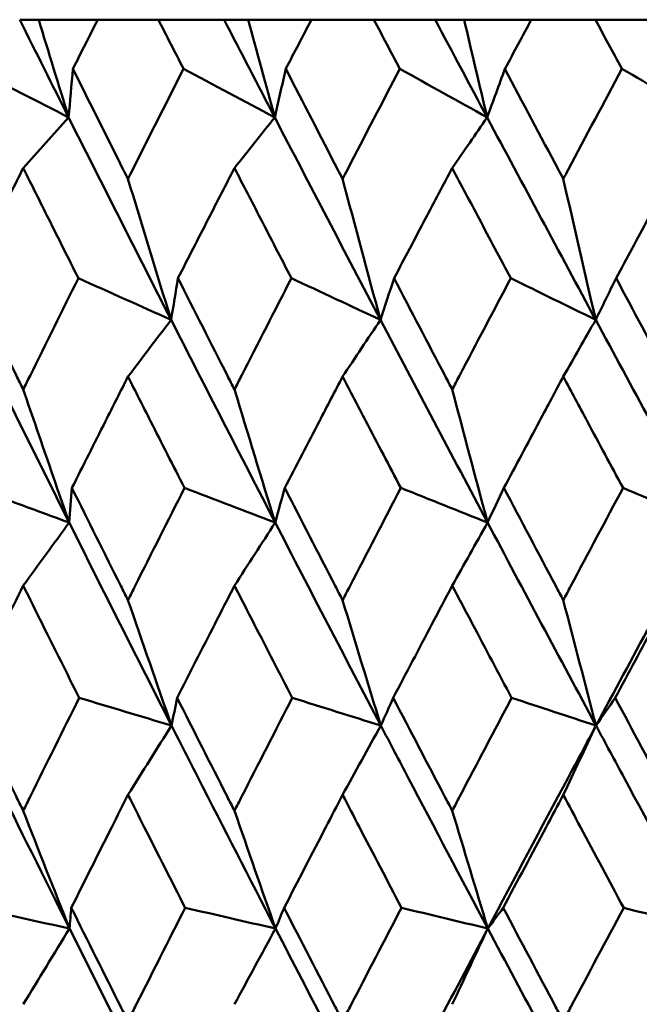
# Model space of a CAD drawing. Header units: millimetres. Extents: x 172 to 1631, y 500 to 2693.
# Tile 115 of 218: x 674.41 to 677.68, y 733.5 to 738.7. Entities that reach past the tile are written whole.
import ezdxf

# ---------------------------------------------------------------- set-up
doc = ezdxf.new("R2010")
doc.units = ezdxf.units.MM
doc.header["$LTSCALE"] = 10
doc.layers.add('Widoczne (ISO)', color=7, linetype='Continuous', lineweight=50)

msp = doc.modelspace()

# ---------------------------------------------------------------- linework, layer by layer
at = {"layer": 'Widoczne (ISO)'}
for p, q in [((674.4093, 738.6986), (674.5096, 738.6986)), ((674.5096, 738.6986), (674.8207, 738.6986)), ((675.1405, 738.6986), (674.8207, 738.6986)), ((675.1405, 738.6986), (675.4873, 738.6986)), ((675.4873, 738.6986), (675.6141, 738.6986)), ((675.6141, 738.6986), (675.9473, 738.6986)), ((676.2769, 738.6986), (675.9473, 738.6986)), ((676.2769, 738.6986), (676.5998, 738.6986)), ((676.5998, 738.6986), (676.7527, 738.6986)), ((676.7527, 738.6986), (677.1066, 738.6986)), ((677.4447, 738.6986), (677.1066, 738.6986)), ((677.4447, 738.6986), (677.7425, 738.6986))]:
    msp.add_line(p, q, dxfattribs=at)
msp.add_circle((684.2343, 768.6986), 50, dxfattribs=at)
for points in [[(674.6673, 738.1832), (674.581, 738.355), (674.495, 738.5269), (674.4093, 738.6986)], [(674.5096, 738.6986), (674.5619, 738.5265), (674.6145, 738.3547), (674.6673, 738.1832)], [(675.7539, 738.1832), (675.6648, 738.355), (675.5759, 738.5269), (675.4873, 738.6986)], [(675.6141, 738.6986), (675.6605, 738.5265), (675.7071, 738.3547), (675.7539, 738.1832)], [(676.874, 738.1832), (676.7824, 738.355), (676.691, 738.5269), (676.5998, 738.6986)], [(676.7527, 738.6986), (676.793, 738.5265), (676.8334, 738.3547), (676.874, 738.1832)], [(674.6673, 738.1832), (674.5009, 738.2685), (674.3345, 738.3539), (674.168, 738.4393)], [(674.6673, 738.1832), (674.6747, 738.2685), (674.6823, 738.3539), (674.69, 738.4393)], [(675.7539, 738.1832), (675.5937, 738.2685), (675.4334, 738.3539), (675.273, 738.4393)], [(675.7539, 738.1832), (675.7733, 738.2685), (675.7928, 738.3539), (675.8124, 738.4393)], [(676.874, 738.1832), (676.7205, 738.2685), (676.567, 738.3539), (676.4134, 738.4393)], [(676.874, 738.1832), (676.9053, 738.2685), (676.9366, 738.3539), (676.968, 738.4393)], [(678.0232, 738.1832), (677.8771, 738.2685), (677.7309, 738.3539), (677.5846, 738.4393)], [(674.4279, 737.916), (674.5076, 738.0052), (674.5875, 738.0942), (674.6673, 738.1832)], [(675.2076, 737.1151), (675.0261, 737.4713), (674.846, 737.8273), (674.6673, 738.1832)], [(675.5417, 737.916), (675.6124, 738.0052), (675.6832, 738.0942), (675.7539, 738.1832)], [(676.3113, 737.1151), (676.1244, 737.4713), (675.9385, 737.8273), (675.7539, 738.1832)], [(676.6899, 737.916), (676.7512, 738.0052), (676.8126, 738.0942), (676.874, 738.1832)], [(677.4464, 737.1151), (677.2546, 737.4713), (677.0638, 737.8273), (676.874, 738.1832)], [(674.9802, 737.8583), (675.0556, 737.6099), (675.1314, 737.3622), (675.2076, 737.1151)], [(676.1118, 737.8583), (676.1779, 737.6099), (676.2444, 737.3622), (676.3113, 737.1151)], [(677.2754, 737.8583), (677.332, 737.6099), (677.389, 737.3622), (677.4464, 737.1151)], [(675.2076, 737.1151), (675.0446, 737.1883), (674.8817, 737.2615), (674.7187, 737.3347)], [(675.2076, 737.1151), (675.2196, 737.1883), (675.2317, 737.2615), (675.2438, 737.3347)], [(676.3113, 737.1151), (676.1549, 737.1883), (675.9985, 737.2615), (675.842, 737.3347)], [(676.3113, 737.1151), (676.3353, 737.1883), (676.3593, 737.2615), (676.3833, 737.3347)], [(677.4464, 737.1151), (677.2971, 737.1883), (677.1478, 737.2615), (676.9985, 737.3347)], [(677.4464, 737.1151), (677.4821, 737.1883), (677.5179, 737.2615), (677.5538, 737.3347)], [(674.6701, 736.0453), (674.4918, 736.4019), (674.3149, 736.7586), (674.1395, 737.1151)], [(674.9802, 736.8156), (675.056, 736.9156), (675.1318, 737.0154), (675.2076, 737.1151)], [(675.7564, 736.0453), (675.5722, 736.4019), (675.3892, 736.7586), (675.2076, 737.1151)], [(676.1118, 736.8156), (676.1783, 736.9156), (676.2448, 737.0154), (676.3113, 737.1151)], [(676.8762, 736.0453), (676.6868, 736.4019), (676.4985, 736.7586), (676.3113, 737.1151)], [(677.2754, 736.8156), (677.3324, 736.9156), (677.3893, 737.0154), (677.4464, 737.1151)], [(678.025, 736.0453), (677.8312, 736.4019), (677.6383, 736.7586), (677.4464, 737.1151)], [(674.4279, 736.7473), (674.5082, 736.5127), (674.5889, 736.2787), (674.6701, 736.0453)], [(675.5417, 736.7473), (675.6129, 736.5127), (675.6845, 736.2787), (675.7564, 736.0453)], [(676.6899, 736.7473), (676.7517, 736.5127), (676.8138, 736.2787), (676.8762, 736.0453)], [(674.6701, 736.0453), (674.5045, 736.1062), (674.3388, 736.1672), (674.1732, 736.2282)], [(674.6701, 736.0453), (674.6749, 736.1062), (674.6798, 736.1672), (674.6847, 736.2282)], [(675.7564, 736.0453), (675.5971, 736.1062), (675.4377, 736.1672), (675.2784, 736.2282)], [(675.7564, 736.0453), (675.7732, 736.1062), (675.7901, 736.1672), (675.807, 736.2282)], [(676.8762, 736.0453), (676.7238, 736.1062), (676.5714, 736.1672), (676.4189, 736.2282)], [(676.8762, 736.0453), (676.9049, 736.1062), (676.9337, 736.1672), (676.9625, 736.2282)], [(678.025, 736.0453), (677.8801, 736.1062), (677.7352, 736.1672), (677.5903, 736.2282)], [(674.4279, 735.7129), (674.5086, 735.8238), (674.5893, 735.9346), (674.6701, 736.0453)], [(675.2098, 734.9745), (675.0285, 735.3314), (674.8486, 735.6883), (674.6701, 736.0453)], [(675.5417, 735.7129), (675.6132, 735.8238), (675.6848, 735.9346), (675.7564, 736.0453)], [(676.3133, 734.9745), (676.1265, 735.3314), (675.9408, 735.6883), (675.7564, 736.0453)], [(676.6899, 735.7129), (676.7519, 735.8238), (676.8141, 735.9346), (676.8762, 736.0453)], [(677.448, 734.9745), (677.2564, 735.3314), (677.0658, 735.6883), (676.8762, 736.0453)], [(677.448, 734.9745), (677.6392, 735.3314), (677.8316, 735.6883), (678.025, 736.0453)], [(674.9802, 735.6359), (675.0564, 735.4149), (675.1329, 735.1944), (675.2098, 734.9745)], [(676.1118, 735.6359), (676.1786, 735.4149), (676.2458, 735.1944), (676.3133, 734.9745)], [(677.2754, 735.6359), (677.3327, 735.4149), (677.3902, 735.1944), (677.448, 734.9745)], [(675.2098, 734.9745), (675.0475, 735.0232), (674.8853, 735.072), (674.723, 735.1207)], [(675.2098, 734.9745), (675.2197, 735.0232), (675.2295, 735.072), (675.2394, 735.1207)], [(676.3133, 734.9745), (676.1577, 735.0232), (676.0021, 735.072), (675.8465, 735.1207)], [(676.3133, 734.9745), (676.3351, 735.0232), (676.357, 735.072), (676.3788, 735.1207)], [(677.448, 734.9745), (677.2997, 735.0232), (677.1514, 735.072), (677.0031, 735.1207)], [(677.448, 734.9745), (677.4817, 735.0232), (677.5155, 735.072), (677.5492, 735.1207)], [(674.9802, 734.6087), (675.0567, 734.7308), (675.1332, 734.8528), (675.2098, 734.9745)], [(676.1118, 734.6087), (676.1789, 734.7308), (676.2461, 734.8528), (676.3133, 734.9745)], [(677.2754, 734.6087), (677.3329, 734.7308), (677.3904, 734.8528), (677.448, 734.9745)], [(674.4279, 734.5249), (674.5089, 734.3173), (674.5903, 734.1102), (674.672, 733.9037)], [(675.5417, 734.5249), (675.6136, 734.3173), (675.6857, 734.1102), (675.7581, 733.9037)], [(676.6899, 734.5249), (676.7522, 734.3173), (676.8148, 734.1102), (676.8777, 733.9037)], [(674.672, 733.9037), (674.5068, 733.9402), (674.3417, 733.9767), (674.1765, 734.0132)], [(674.672, 733.9037), (674.6751, 733.9402), (674.6782, 733.9767), (674.6813, 734.0132)], [(675.7581, 733.9037), (675.5993, 733.9402), (675.4406, 733.9767), (675.2818, 734.0132)], [(675.7581, 733.9037), (675.7732, 733.9402), (675.7883, 733.9767), (675.8035, 734.0132)], [(676.8777, 733.9037), (676.7259, 733.9402), (676.5742, 733.9767), (676.4224, 734.0132)], [(676.8777, 733.9037), (676.9047, 733.9402), (676.9318, 733.9767), (676.9589, 734.0132)], [(678.0263, 733.9037), (677.8822, 733.9402), (677.738, 733.9767), (677.5939, 734.0132)], [(674.4279, 733.5039), (674.5092, 733.6374), (674.5905, 733.7706), (674.672, 733.9037)], [(675.2111, 732.8335), (675.0299, 733.1902), (674.8501, 733.547), (674.672, 733.9037)], [(675.5417, 733.5039), (675.6138, 733.6374), (675.6859, 733.7706), (675.7581, 733.9037)], [(676.3145, 732.8335), (676.1276, 733.1902), (675.9421, 733.547), (675.7581, 733.9037)], [(676.3145, 732.8335), (676.501, 733.1902), (676.6888, 733.547), (676.8777, 733.9037)], [(676.6899, 733.5039), (676.7524, 733.6374), (676.815, 733.7706), (676.8777, 733.9037)], [(677.449, 732.8335), (677.2574, 733.1902), (677.0669, 733.547), (676.8777, 733.9037)], [(677.449, 732.8335), (677.6405, 733.1902), (677.8329, 733.547), (678.0263, 733.9037)]]:
    msp.add_open_spline(points, degree=3, dxfattribs=at)
for points, knots in [([(674.8207, 738.6986), (674.7773, 738.6127), (674.734, 738.5268), (674.6905, 738.4404), (674.6902, 738.4399), (674.69, 738.4393)], [0, 0, 0, 0, 0.02969567, 0.02969567, 0.02988021, 0.02988021, 0.02988021, 0.02988021]), ([(675.273, 738.4393), (675.2727, 738.4399), (675.2725, 738.4404), (675.2282, 738.5268), (675.1843, 738.6127), (675.1405, 738.6986)], [0.02951568, 0.02951568, 0.02951568, 0.02951568, 0.02969929, 0.02969929, 0.05939589, 0.05939589, 0.05939589, 0.05939589]), ([(675.9473, 738.6986), (675.9025, 738.6127), (675.8578, 738.5268), (675.8129, 738.4404), (675.8127, 738.4399), (675.8124, 738.4393)], [0, 0, 0, 0, 0.02969567, 0.02969567, 0.02988021, 0.02988021, 0.02988021, 0.02988021]), ([(676.4134, 738.4393), (676.4131, 738.4399), (676.4128, 738.4404), (676.3673, 738.5268), (676.3221, 738.6127), (676.2769, 738.6986)], [0.02951568, 0.02951568, 0.02951568, 0.02951568, 0.02969929, 0.02969929, 0.05939589, 0.05939589, 0.05939589, 0.05939589]), ([(677.1066, 738.6986), (677.0606, 738.6127), (677.0147, 738.5268), (676.9686, 738.4404), (676.9683, 738.4399), (676.968, 738.4393)], [0, 0, 0, 0, 0.02969567, 0.02969567, 0.02988021, 0.02988021, 0.02988021, 0.02988021]), ([(677.5846, 738.4393), (677.5843, 738.4399), (677.5841, 738.4404), (677.5374, 738.5268), (677.491, 738.6127), (677.4447, 738.6986)], [0.02951568, 0.02951568, 0.02951568, 0.02951568, 0.02969929, 0.02969929, 0.05939589, 0.05939589, 0.05939589, 0.05939589]), ([(674.69, 738.4393), (674.7782, 738.262), (674.8668, 738.0847), (674.9638, 737.891), (674.972, 737.8746), (674.9802, 737.8583)], [0.0297954, 0.0297954, 0.0297954, 0.0297954, 0.09092493, 0.09092493, 0.09655955, 0.09655955, 0.09655955, 0.09655955]), ([(674.9802, 737.8583), (674.9884, 737.8745), (674.9965, 737.8908), (675.0938, 738.0845), (675.1832, 738.2619), (675.273, 738.4393)], [0.0853813, 0.0853813, 0.0853813, 0.0853813, 0.09097809, 0.09097809, 0.15214536, 0.15214536, 0.15214536, 0.15214536]), ([(675.8124, 738.4393), (675.9034, 738.262), (675.9948, 738.0847), (676.0949, 737.891), (676.1033, 737.8746), (676.1118, 737.8583)], [0.0297954, 0.0297954, 0.0297954, 0.0297954, 0.09092493, 0.09092493, 0.09655955, 0.09655955, 0.09655955, 0.09655955]), ([(676.1118, 737.8583), (676.1202, 737.8745), (676.1286, 737.8908), (676.2288, 738.0845), (676.3209, 738.2619), (676.4134, 738.4393)], [0.0853813, 0.0853813, 0.0853813, 0.0853813, 0.09097809, 0.09097809, 0.15214536, 0.15214536, 0.15214536, 0.15214536]), ([(676.968, 738.4393), (677.0616, 738.262), (677.1554, 738.0847), (677.2581, 737.891), (677.2667, 737.8746), (677.2754, 737.8583)], [0.0297954, 0.0297954, 0.0297954, 0.0297954, 0.09092493, 0.09092493, 0.09655955, 0.09655955, 0.09655955, 0.09655955]), ([(677.2754, 737.8583), (677.284, 737.8745), (677.2926, 737.8908), (677.3954, 738.0845), (677.4899, 738.2619), (677.5846, 738.4393)], [0.0853813, 0.0853813, 0.0853813, 0.0853813, 0.09097809, 0.09097809, 0.15214536, 0.15214536, 0.15214536, 0.15214536]), ([(674.4279, 737.916), (674.3836, 737.8271), (674.3394, 737.7382), (674.2433, 737.5444), (674.1915, 737.4396), (674.1398, 737.3347)], [0.03078053, 0.03078053, 0.03078053, 0.03078053, 0.06149921, 0.06149921, 0.09773041, 0.09773041, 0.09773041, 0.09773041]), ([(674.7187, 737.3347), (674.666, 737.4395), (674.6135, 737.5444), (674.5166, 737.7382), (674.4722, 737.8271), (674.4279, 737.916)], [0.02528165, 0.02528165, 0.02528165, 0.02528165, 0.06150593, 0.06150593, 0.09223152, 0.09223152, 0.09223152, 0.09223152]), ([(675.5417, 737.916), (675.4959, 737.8271), (675.4503, 737.7382), (675.3509, 737.5444), (675.2973, 737.4396), (675.2438, 737.3347)], [0.03078053, 0.03078053, 0.03078053, 0.03078053, 0.06149921, 0.06149921, 0.09773041, 0.09773041, 0.09773041, 0.09773041]), ([(675.842, 737.3347), (675.7877, 737.4395), (675.7334, 737.5444), (675.6334, 737.7382), (675.5875, 737.8271), (675.5417, 737.916)], [0.02528165, 0.02528165, 0.02528165, 0.02528165, 0.06150593, 0.06150593, 0.09223152, 0.09223152, 0.09223152, 0.09223152]), ([(676.6899, 737.916), (676.6428, 737.8271), (676.5958, 737.7382), (676.4936, 737.5444), (676.4384, 737.4396), (676.3833, 737.3347)], [0.03078053, 0.03078053, 0.03078053, 0.03078053, 0.06149921, 0.06149921, 0.09773041, 0.09773041, 0.09773041, 0.09773041]), ([(676.9985, 737.3347), (676.9427, 737.4395), (676.8869, 737.5444), (676.7841, 737.7382), (676.737, 737.8271), (676.6899, 737.916)], [0.02528165, 0.02528165, 0.02528165, 0.02528165, 0.06150593, 0.06150593, 0.09223152, 0.09223152, 0.09223152, 0.09223152]), ([(677.8678, 737.916), (677.8196, 737.8271), (677.7715, 737.7382), (677.6668, 737.5444), (677.6103, 737.4396), (677.5538, 737.3347)], [0.03078053, 0.03078053, 0.03078053, 0.03078053, 0.06149921, 0.06149921, 0.09773041, 0.09773041, 0.09773041, 0.09773041]), ([(674.1398, 737.3347), (674.2235, 737.1632), (674.3076, 736.9916), (674.404, 736.7958), (674.4159, 736.7716), (674.4279, 736.7473)], [0.02983351, 0.02983351, 0.02983351, 0.02983351, 0.0889495, 0.0889495, 0.09731113, 0.09731113, 0.09731113, 0.09731113]), ([(674.4279, 736.7473), (674.4398, 736.7715), (674.4517, 736.7956), (674.5483, 736.9914), (674.6333, 737.1631), (674.7187, 737.3347)], [0.0806421, 0.0806421, 0.0806421, 0.0806421, 0.08897282, 0.08897282, 0.14811965, 0.14811965, 0.14811965, 0.14811965]), ([(675.2438, 737.3347), (675.3305, 737.1632), (675.4174, 736.9916), (675.517, 736.7958), (675.5294, 736.7716), (675.5417, 736.7473)], [0.02983351, 0.02983351, 0.02983351, 0.02983351, 0.0889495, 0.0889495, 0.09731113, 0.09731113, 0.09731113, 0.09731113]), ([(675.5417, 736.7473), (675.554, 736.7715), (675.5663, 736.7956), (675.6661, 736.9914), (675.7539, 737.1631), (675.842, 737.3347)], [0.0806421, 0.0806421, 0.0806421, 0.0806421, 0.08897282, 0.08897282, 0.14811965, 0.14811965, 0.14811965, 0.14811965]), ([(676.3833, 737.3347), (676.4725, 737.1632), (676.562, 736.9916), (676.6645, 736.7958), (676.6772, 736.7716), (676.6899, 736.7473)], [0.02983351, 0.02983351, 0.02983351, 0.02983351, 0.0889495, 0.0889495, 0.09731113, 0.09731113, 0.09731113, 0.09731113]), ([(676.6899, 736.7473), (676.7025, 736.7715), (676.7152, 736.7956), (676.8178, 736.9914), (676.908, 737.1631), (676.9985, 737.3347)], [0.0806421, 0.0806421, 0.0806421, 0.0806421, 0.08897282, 0.08897282, 0.14811965, 0.14811965, 0.14811965, 0.14811965]), ([(677.5538, 737.3347), (677.6453, 737.1632), (677.7369, 736.9916), (677.8418, 736.7958), (677.8548, 736.7716), (677.8678, 736.7473)], [0.02983351, 0.02983351, 0.02983351, 0.02983351, 0.0889495, 0.0889495, 0.09731113, 0.09731113, 0.09731113, 0.09731113]), ([(674.9802, 736.8156), (674.9406, 736.7372), (674.901, 736.6587), (674.8024, 736.4629), (674.7435, 736.3455), (674.6847, 736.2282)], [0.03448054, 0.03448054, 0.03448054, 0.03448054, 0.06157222, 0.06157222, 0.10209717, 0.10209717, 0.10209717, 0.10209717]), ([(675.2784, 736.2282), (675.2186, 736.3455), (675.1589, 736.4629), (675.0596, 736.6587), (675.0199, 736.7372), (674.9802, 736.8156)], [0.02104899, 0.02104899, 0.02104899, 0.02104899, 0.0615671, 0.0615671, 0.08866561, 0.08866561, 0.08866561, 0.08866561]), ([(676.1118, 736.8156), (676.0709, 736.7372), (676.0301, 736.6587), (675.9284, 736.4629), (675.8676, 736.3455), (675.807, 736.2282)], [0.03448054, 0.03448054, 0.03448054, 0.03448054, 0.06157222, 0.06157222, 0.10209717, 0.10209717, 0.10209717, 0.10209717]), ([(676.4189, 736.2282), (676.3574, 736.3455), (676.2959, 736.4629), (676.1936, 736.6587), (676.1527, 736.7372), (676.1118, 736.8156)], [0.02104899, 0.02104899, 0.02104899, 0.02104899, 0.0615671, 0.0615671, 0.08866561, 0.08866561, 0.08866561, 0.08866561]), ([(677.2754, 736.8156), (677.2335, 736.7372), (677.1916, 736.6587), (677.0872, 736.4629), (677.0248, 736.3455), (676.9625, 736.2282)], [0.03448054, 0.03448054, 0.03448054, 0.03448054, 0.06157222, 0.06157222, 0.10209717, 0.10209717, 0.10209717, 0.10209717]), ([(677.5903, 736.2282), (677.5272, 736.3455), (677.4643, 736.4629), (677.3593, 736.6587), (677.3174, 736.7372), (677.2754, 736.8156)], [0.02104899, 0.02104899, 0.02104899, 0.02104899, 0.0615671, 0.0615671, 0.08866561, 0.08866561, 0.08866561, 0.08866561]), ([(674.6847, 736.2282), (674.7702, 736.056), (674.8561, 735.8838), (674.9549, 735.6863), (674.9676, 735.6611), (674.9802, 735.6359)], [0.02530969, 0.02530969, 0.02530969, 0.02530969, 0.08465152, 0.08465152, 0.09334823, 0.09334823, 0.09334823, 0.09334823]), ([(674.9802, 735.6359), (674.9928, 735.661), (675.0055, 735.6862), (675.1045, 735.8836), (675.1913, 736.0559), (675.2784, 736.2282)], [0.07597559, 0.07597559, 0.07597559, 0.07597559, 0.08464777, 0.08464777, 0.14401425, 0.14401425, 0.14401425, 0.14401425]), ([(675.807, 736.2282), (675.8952, 736.056), (675.9838, 735.8838), (676.0857, 735.6863), (676.0987, 735.6611), (676.1118, 735.6359)], [0.02530969, 0.02530969, 0.02530969, 0.02530969, 0.08465152, 0.08465152, 0.09334823, 0.09334823, 0.09334823, 0.09334823]), ([(676.1118, 735.6359), (676.1248, 735.661), (676.1378, 735.6862), (676.2399, 735.8836), (676.3293, 736.0559), (676.4189, 736.2282)], [0.07597559, 0.07597559, 0.07597559, 0.07597559, 0.08464777, 0.08464777, 0.14401425, 0.14401425, 0.14401425, 0.14401425]), ([(676.9625, 736.2282), (677.0531, 736.056), (677.1441, 735.8838), (677.2487, 735.6863), (677.262, 735.6611), (677.2754, 735.6359)], [0.02530969, 0.02530969, 0.02530969, 0.02530969, 0.08465152, 0.08465152, 0.09334823, 0.09334823, 0.09334823, 0.09334823]), ([(677.2754, 735.6359), (677.2887, 735.661), (677.3021, 735.6862), (677.4068, 735.8836), (677.4984, 736.0559), (677.5903, 736.2282)], [0.07597559, 0.07597559, 0.07597559, 0.07597559, 0.08464777, 0.08464777, 0.14401425, 0.14401425, 0.14401425, 0.14401425]), ([(674.4279, 735.7129), (674.3943, 735.6452), (674.3608, 735.5776), (674.2632, 735.3802), (674.1993, 735.2504), (674.1356, 735.1207)], [0.03825175, 0.03825175, 0.03825175, 0.03825175, 0.06160817, 0.06160817, 0.10638617, 0.10638617, 0.10638617, 0.10638617]), ([(674.723, 735.1207), (674.6581, 735.2504), (674.5933, 735.3801), (674.4951, 735.5775), (674.4615, 735.6452), (674.4279, 735.7129)], [0.01681985, 0.01681985, 0.01681985, 0.01681985, 0.06159108, 0.06159108, 0.08495433, 0.08495433, 0.08495433, 0.08495433]), ([(675.5417, 735.7129), (675.507, 735.6452), (675.4724, 735.5776), (675.3715, 735.3802), (675.3054, 735.2504), (675.2394, 735.1207)], [0.03825175, 0.03825175, 0.03825175, 0.03825175, 0.06160817, 0.06160817, 0.10638617, 0.10638617, 0.10638617, 0.10638617]), ([(675.8465, 735.1207), (675.7795, 735.2504), (675.7126, 735.3801), (675.6112, 735.5775), (675.5764, 735.6452), (675.5417, 735.7129)], [0.01681985, 0.01681985, 0.01681985, 0.01681985, 0.06159108, 0.06159108, 0.08495433, 0.08495433, 0.08495433, 0.08495433]), ([(676.6899, 735.7129), (676.6542, 735.6452), (676.6186, 735.5776), (676.5148, 735.3802), (676.4467, 735.2504), (676.3788, 735.1207)], [0.03825175, 0.03825175, 0.03825175, 0.03825175, 0.06160817, 0.06160817, 0.10638617, 0.10638617, 0.10638617, 0.10638617]), ([(677.0031, 735.1207), (676.9342, 735.2504), (676.8656, 735.3801), (676.7613, 735.5775), (676.7256, 735.6452), (676.6899, 735.7129)], [0.01681985, 0.01681985, 0.01681985, 0.01681985, 0.06159108, 0.06159108, 0.08495433, 0.08495433, 0.08495433, 0.08495433]), ([(677.8678, 735.7129), (677.8313, 735.6452), (677.7948, 735.5776), (677.6885, 735.3802), (677.6188, 735.2504), (677.5492, 735.1207)], [0.03825175, 0.03825175, 0.03825175, 0.03825175, 0.06160817, 0.06160817, 0.10638617, 0.10638617, 0.10638617, 0.10638617]), ([(674.1356, 735.1207), (674.22, 734.9477), (674.3048, 734.7747), (674.4026, 734.5761), (674.4153, 734.5505), (674.4279, 734.5249)], [0.02053386, 0.02053386, 0.02053386, 0.02053386, 0.08016461, 0.08016461, 0.08898694, 0.08898694, 0.08898694, 0.08898694]), ([(674.4279, 734.5249), (674.4405, 734.5504), (674.4531, 734.576), (674.5511, 734.7746), (674.6369, 734.9476), (674.723, 735.1207)], [0.07138254, 0.07138254, 0.07138254, 0.07138254, 0.08018544, 0.08018544, 0.13983561, 0.13983561, 0.13983561, 0.13983561]), ([(675.2394, 735.1207), (675.3268, 734.9477), (675.4146, 734.7747), (675.5156, 734.5761), (675.5287, 734.5505), (675.5417, 734.5249)], [0.02053386, 0.02053386, 0.02053386, 0.02053386, 0.08016461, 0.08016461, 0.08898694, 0.08898694, 0.08898694, 0.08898694]), ([(675.5417, 734.5249), (675.5547, 734.5504), (675.5678, 734.576), (675.6691, 734.7746), (675.7576, 734.9476), (675.8465, 735.1207)], [0.07138254, 0.07138254, 0.07138254, 0.07138254, 0.08018544, 0.08018544, 0.13983561, 0.13983561, 0.13983561, 0.13983561]), ([(676.3788, 735.1207), (676.4688, 734.9477), (676.5591, 734.7747), (676.6631, 734.5761), (676.6765, 734.5505), (676.6899, 734.5249)], [0.02053386, 0.02053386, 0.02053386, 0.02053386, 0.08016461, 0.08016461, 0.08898694, 0.08898694, 0.08898694, 0.08898694]), ([(676.6899, 734.5249), (676.7033, 734.5504), (676.7166, 734.576), (676.8208, 734.7746), (676.9118, 734.9476), (677.0031, 735.1207)], [0.07138254, 0.07138254, 0.07138254, 0.07138254, 0.08018544, 0.08018544, 0.13983561, 0.13983561, 0.13983561, 0.13983561]), ([(677.5492, 735.1207), (677.6414, 734.9477), (677.7339, 734.7747), (677.8403, 734.5761), (677.8541, 734.5505), (677.8678, 734.5249)], [0.02053386, 0.02053386, 0.02053386, 0.02053386, 0.08016461, 0.08016461, 0.08898694, 0.08898694, 0.08898694, 0.08898694]), ([(674.672, 733.9037), (674.5396, 734.1687), (674.4082, 734.4337), (674.2323, 734.7906), (674.1871, 734.8825), (674.1419, 734.9745)], [0.3692784, 0.3692784, 0.3692784, 0.3692784, 0.4608442, 0.4608442, 0.492629, 0.492629, 0.492629, 0.492629]), ([(675.7581, 733.9037), (675.6214, 734.1687), (675.4854, 734.4337), (675.3034, 734.7906), (675.2565, 734.8825), (675.2098, 734.9745)], [0.3692784, 0.3692784, 0.3692784, 0.3692784, 0.4608442, 0.4608442, 0.492629, 0.492629, 0.492629, 0.492629]), ([(676.8777, 733.9037), (676.7371, 734.1687), (676.5972, 734.4337), (676.4097, 734.7906), (676.3614, 734.8825), (676.3133, 734.9745)], [0.3692784, 0.3692784, 0.3692784, 0.3692784, 0.4608442, 0.4608442, 0.492629, 0.492629, 0.492629, 0.492629]), ([(676.8777, 733.9037), (677.018, 734.1687), (677.1589, 734.4337), (677.3496, 734.7906), (677.3988, 734.8825), (677.448, 734.9745)], [0.3692784, 0.3692784, 0.3692784, 0.3692784, 0.4608442, 0.4608442, 0.492629, 0.492629, 0.492629, 0.492629]), ([(678.0263, 733.9037), (677.8824, 734.1687), (677.7391, 734.4337), (677.5469, 734.7906), (677.4974, 734.8825), (677.448, 734.9745)], [0.3692784, 0.3692784, 0.3692784, 0.3692784, 0.4608442, 0.4608442, 0.492629, 0.492629, 0.492629, 0.492629]), ([(674.9802, 734.6087), (674.9517, 734.5522), (674.9233, 734.4957), (674.8234, 734.2972), (674.7523, 734.1552), (674.6813, 734.0132)], [0.04208868, 0.04208868, 0.04208868, 0.04208868, 0.06158988, 0.06158988, 0.11059803, 0.11059803, 0.11059803, 0.11059803]), ([(675.2818, 734.0132), (675.2096, 734.1552), (675.1376, 734.2971), (675.0373, 734.4956), (675.0087, 734.5522), (674.9802, 734.6087)], [0.01259731, 0.01259731, 0.01259731, 0.01259731, 0.06159863, 0.06159863, 0.08110666, 0.08110666, 0.08110666, 0.08110666]), ([(676.1118, 734.6087), (676.0824, 734.5522), (676.0531, 734.4957), (675.9501, 734.2972), (675.8767, 734.1552), (675.8035, 734.0132)], [0.04208868, 0.04208868, 0.04208868, 0.04208868, 0.06158988, 0.06158988, 0.11059803, 0.11059803, 0.11059803, 0.11059803]), ([(676.4224, 734.0132), (676.3481, 734.1552), (676.274, 734.2971), (676.1706, 734.4956), (676.1412, 734.5522), (676.1118, 734.6087)], [0.01259731, 0.01259731, 0.01259731, 0.01259731, 0.06159863, 0.06159863, 0.08110666, 0.08110666, 0.08110666, 0.08110666]), ([(677.2754, 734.6087), (677.2453, 734.5522), (677.2152, 734.4957), (677.1095, 734.2972), (677.0341, 734.1552), (676.9589, 734.0132)], [0.04208868, 0.04208868, 0.04208868, 0.04208868, 0.06158988, 0.06158988, 0.11059803, 0.11059803, 0.11059803, 0.11059803]), ([(677.5939, 734.0132), (677.5178, 734.1552), (677.4417, 734.2971), (677.3357, 734.4956), (677.3055, 734.5522), (677.2754, 734.6087)], [0.01259731, 0.01259731, 0.01259731, 0.01259731, 0.06159863, 0.06159863, 0.08110666, 0.08110666, 0.08110666, 0.08110666]), ([(674.6813, 734.0132), (674.7679, 733.8391), (674.8548, 733.6651), (674.9548, 733.4658), (674.9675, 733.4405), (674.9802, 733.4152)], [0.01556037, 0.01556037, 0.01556037, 0.01556037, 0.07555527, 0.07555527, 0.08428623, 0.08428623, 0.08428623, 0.08428623]), ([(674.9802, 733.4152), (674.9929, 733.4404), (675.0056, 733.4657), (675.1059, 733.665), (675.1937, 733.8391), (675.2818, 734.0132)], [0.06686277, 0.06686277, 0.06686277, 0.06686277, 0.07557848, 0.07557848, 0.13558897, 0.13558897, 0.13558897, 0.13558897]), ([(675.8035, 734.0132), (675.8928, 733.8391), (675.9825, 733.6651), (676.0856, 733.4658), (676.0987, 733.4405), (676.1118, 733.4152)], [0.01556037, 0.01556037, 0.01556037, 0.01556037, 0.07555527, 0.07555527, 0.08428623, 0.08428623, 0.08428623, 0.08428623]), ([(676.1118, 733.4152), (676.1249, 733.4404), (676.138, 733.4657), (676.2413, 733.665), (676.3317, 733.8391), (676.4224, 734.0132)], [0.06686277, 0.06686277, 0.06686277, 0.06686277, 0.07557848, 0.07557848, 0.13558897, 0.13558897, 0.13558897, 0.13558897]), ([(676.9589, 734.0132), (677.0506, 733.8391), (677.1427, 733.6651), (677.2485, 733.4658), (677.2619, 733.4405), (677.2754, 733.4152)], [0.01556037, 0.01556037, 0.01556037, 0.01556037, 0.07555527, 0.07555527, 0.08428623, 0.08428623, 0.08428623, 0.08428623]), ([(677.2754, 733.4152), (677.2888, 733.4404), (677.3023, 733.4657), (677.4082, 733.665), (677.501, 733.8391), (677.5939, 734.0132)], [0.06686277, 0.06686277, 0.06686277, 0.06686277, 0.07557848, 0.07557848, 0.13558897, 0.13558897, 0.13558897, 0.13558897])]:
    msp.add_open_spline(points, degree=3, knots=knots, dxfattribs=at)

doc.saveas('drawing.dxf')
